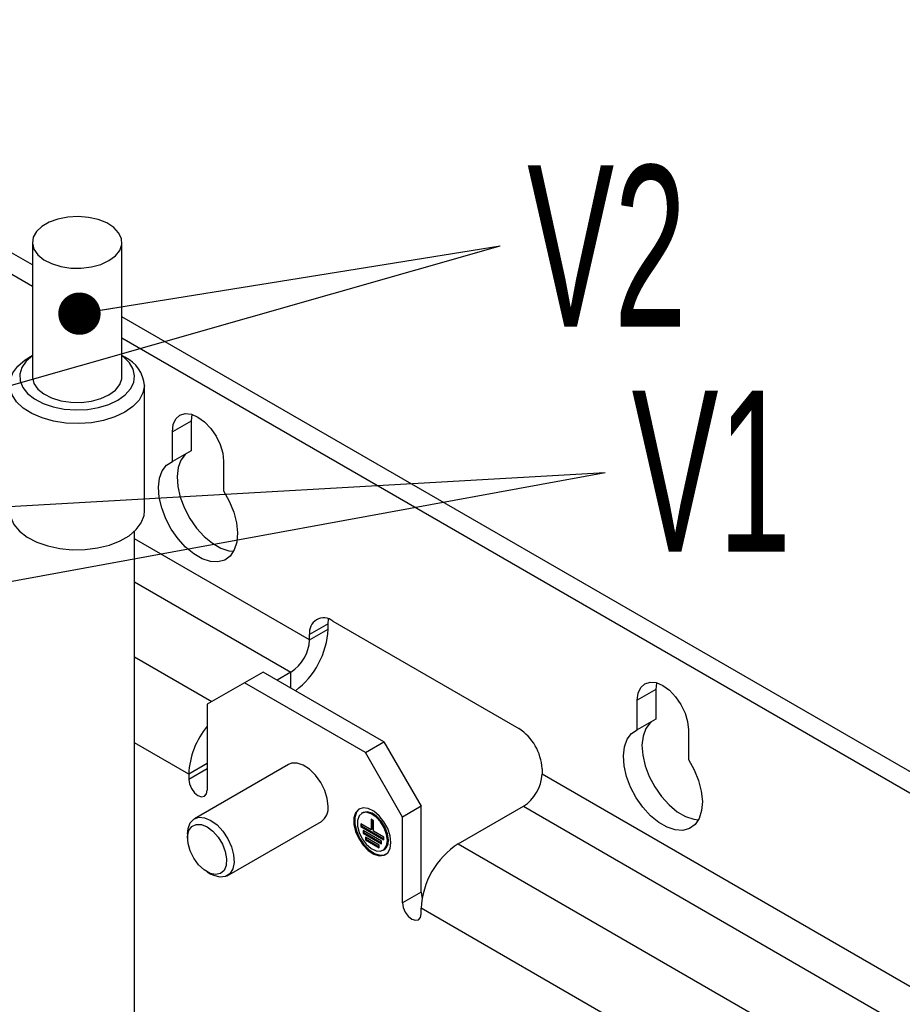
# Model space of a CAD drawing. Header units: millimetres. Extents: x 16 to 577, y 6 to 416.
# Tile 66 of 119: x 382 to 402, y 334 to 356. Entities that reach past the tile are written whole.
import ezdxf

# ---------------------------------------------------------------- set-up
doc = ezdxf.new("R2010")
doc.units = ezdxf.units.MM
doc.layers.add('SLD-0', color=7, linetype='Continuous')
doc.styles.add('SLDTEXTSTYLE0', font='TXT', dxfattribs={"width": 0.605})
doc.dimstyles.new('SLDDIMSTYLE3', dxfattribs={"dimtxt": 0.18, "dimasz": 0.92, "dimexe": 0, "dimexo": 0.0625, "dimgap": 0, "dimtad": 0, "dimtih": 1, "dimtoh": 1, "dimdec": 0, "dimrnd": 1e-09, "dimzin": 0, "dimdsep": 46, "dimtxsty": 'Standard', "dimblk1": 'DOT', "dimblk2": 'DOT', "dimsah": 1, "dimcen": 0.09, "dimadec": 0, "dimazin": 0, "dimtfac": 0.92, "dimtdec": 0, "dimtofl": 0, "dimtmove": 0, "dimatfit": 3, "dimldrblk": 'DOT', "dimfxl": 1, "dimfrac": 2, "dimtolj": 1, "dimtzin": 0, "dimarcsym": 0})

# ---------------------------------------------------------------- blocks, each defined once
blk = doc.blocks.new('SW_NOTE_0_4')
at = {"layer": 'SLD-0', "color": 0, "insert": (0.588, 1.744), "char_height": 3.5, "attachment_point": 1, "style": 'SLDTEXTSTYLE0'}
blk.add_mtext('V2', dxfattribs=at)
blk = doc.blocks.new('_Dot')
at = {"color": 0, "linetype": 'ByBlock', "lineweight": -2}
blk.add_line((-0.5, 0), (-1, 0), dxfattribs=at)
at = {"color": 0, "linetype": 'ByBlock', "const_width": 0.5}
blk.add_lwpolyline([(-0.25, 0, 1), (0.25, 0, 1)], format="xyb", close=True, dxfattribs=at)
blk = doc.blocks.new('SW_NOTE_0_5')
at = {"layer": 'SLD-0', "color": 0, "insert": (0.576, 1.777), "char_height": 3.5, "attachment_point": 1, "style": 'SLDTEXTSTYLE0'}
blk.add_mtext('V1', dxfattribs=at)

msp = doc.modelspace()

# ---------------------------------------------------------------- linework, layer by layer
at = {"color": 7, "linetype": 'Continuous', "lineweight": 25}
for p, q in [((382.6117, 350.5342), (373.3823, 355.8622)), ((382.6117, 350.0677), (372.9783, 355.6289)), ((382.6117, 351.0245), (382.6117, 348.1083)), ((384.558, 348.1083), (384.558, 351.0245)), ((413.1183, 332.9231), (384.558, 349.4106)), ((413.1183, 332.4566), (384.558, 348.9441)), ((382.6117, 348.567), (382.5493, 348.5309)), ((384.6205, 348.5309), (384.558, 348.567)), ((385.0492, 345.1921), (385.0492, 347.9333)), ((386.0598, 347.1439), (385.6557, 346.9106)), ((386.0764, 347.2901), (386.0598, 347.1439)), ((386.0598, 347.1439), (386.0598, 346.5001)), ((385.6557, 346.2668), (385.6557, 346.9106)), ((386.0598, 346.5001), (385.6557, 346.2668)), ((386.7669, 346.2692), (386.7669, 345.6253)), ((384.8349, 329.7374), (384.8349, 344.7518)), ((388.6356, 342.3908), (384.8349, 344.5849)), ((384.8349, 343.6518), (388.2316, 341.6909)), ((389.0397, 342.7407), (388.6356, 342.5074)), ((389.0397, 342.7407), (389.0483, 342.8426)), ((389.0397, 342.624), (389.0397, 342.7407)), ((389.1407, 342.7991), (393.1813, 340.4665)), ((388.6356, 342.3908), (389.0397, 342.624)), ((388.6356, 342.3908), (388.6356, 342.5074)), ((384.8349, 342.019), (386.5142, 341.0495)), ((387.6255, 341.6912), (387.2214, 341.4579)), ((390.2519, 340.175), (387.6255, 341.6912)), ((388.2316, 341.6909), (387.9288, 341.5161)), ((388.2316, 341.3413), (388.2316, 341.6909)), ((387.2214, 341.4579), (386.4133, 340.9913)), ((389.8478, 339.9418), (387.2214, 341.4579)), ((396.1779, 341.4586), (396.1613, 341.3124)), ((396.1613, 341.3124), (395.7572, 341.0791)), ((396.1613, 341.3124), (396.1613, 340.6686)), ((386.4133, 340.9913), (386.4133, 339.1249)), ((395.7572, 340.4353), (395.7572, 341.0791)), ((396.1613, 340.6686), (395.7572, 340.4353)), ((396.8684, 340.4377), (396.8684, 339.7939)), ((386.0092, 339.4748), (384.8349, 340.1527)), ((389.8478, 339.9418), (390.2519, 340.175)), ((390.2519, 340.175), (391.06, 338.7753)), ((390.656, 338.542), (389.8478, 339.9418)), ((386.4133, 339.7081), (386.0092, 339.4748)), ((388.1775, 339.6854), (386.133, 338.5051)), ((386.4133, 339.5914), (386.0092, 339.3582)), ((386.0092, 339.4748), (386.0092, 339.3582)), ((393.6864, 339.5917), (393.6864, 339.475)), ((408.7747, 330.7648), (393.6864, 339.475)), ((389.7874, 338.635), (389.7672, 338.6233)), ((391.06, 338.7753), (390.656, 338.542)), ((391.06, 336.9089), (391.06, 338.7753)), ((391.8681, 337.9588), (393.2823, 338.7752)), ((393.2823, 338.7752), (408.7747, 329.8316)), ((386.8472, 337.2679), (388.8917, 338.4482)), ((389.9741, 338.2649), (389.7468, 338.3962)), ((389.7468, 338.3962), (389.7468, 338.3378)), ((389.767, 338.3845), (389.767, 338.3495)), ((390.0246, 338.4691), (389.9741, 338.4982)), ((389.9741, 338.4982), (389.9741, 338.2649)), ((389.9943, 338.4866), (389.9943, 338.2766)), ((390.0246, 338.2358), (390.0246, 338.4691)), ((390.656, 336.6757), (390.656, 338.542)), ((385.985, 338.178), (385.985, 338.0847)), ((389.767, 338.3495), (389.7468, 338.3378)), ((389.7468, 338.3378), (390.2519, 338.0463)), ((389.767, 338.3495), (390.2519, 338.0696)), ((390.2014, 338.0171), (389.7973, 338.2503)), ((389.7973, 338.2503), (389.7973, 338.192)), ((389.8175, 338.2037), (389.7973, 338.192)), ((389.7973, 338.192), (390.2014, 337.9588)), ((389.8175, 338.2387), (389.8175, 338.2037)), ((389.8175, 338.2037), (390.2014, 337.9821)), ((389.9943, 338.2766), (389.9741, 338.2649)), ((390.2519, 338.1046), (390.0246, 338.2358)), ((390.1509, 337.9296), (389.8478, 338.1045)), ((389.8478, 338.1045), (389.8478, 338.0462)), ((389.868, 338.0579), (389.8478, 338.0462)), ((389.8478, 338.0462), (390.1509, 337.8713)), ((389.868, 338.0929), (389.868, 338.0579)), ((389.868, 338.0579), (390.1509, 337.8946)), ((390.1509, 337.8713), (390.1509, 337.9296)), ((390.2014, 337.9588), (390.2014, 338.0171)), ((390.2519, 338.0463), (390.2519, 338.1046)), ((391.8681, 337.9588), (403.5374, 331.2222)), ((390.2315, 337.8191), (390.2517, 337.8308)), ((386.4092, 337.3499), (386.49, 337.3033)), ((391.06, 336.9089), (390.656, 336.6757)), ((391.06, 336.4424), (391.06, 336.5591)), ((401.7192, 330.4056), (391.06, 336.5591))]:
    msp.add_line(p, q, dxfattribs=at)
at = {"color": 7, "linetype": 'Continuous', "lineweight": 25, "flags": 128}
for points in [[(383.6081, 351.5861), (383.3831, 351.5741), (383.169, 351.5324), (382.9773, 351.4633), (382.8184, 351.3706), (382.7008, 351.2592), (382.6308, 351.1352), (382.6123, 351.0052), (382.6462, 350.8762), (382.7308, 350.7553), (382.8613, 350.6488), (383.0309, 350.5626), (383.2303, 350.5013), (383.4489, 350.4682), (383.6748, 350.4651), (383.8958, 350.4922), (384.1001, 350.5479), (384.2766, 350.6293), (384.4158, 350.7321), (384.5102, 350.8506), (384.5548, 350.9785), (384.547, 351.1088), (384.4874, 351.2346), (384.3791, 351.3491), (384.228, 351.4461), (384.0422, 351.5204), (383.8318, 351.5679), (383.6081, 351.5861)], [(385.0488, 347.9131), (385.0157, 347.7536), (384.9309, 347.6005), (384.7975, 347.4595), (384.6202, 347.3355), (384.4056, 347.2332), (384.1612, 347.1562), (383.8961, 347.1073), (383.6197, 347.0882), (383.342, 347.0997), (383.0731, 347.1413), (382.8227, 347.2115), (382.5999, 347.3078), (382.4126, 347.4267), (382.2678, 347.564), (382.1705, 347.7145), (382.1243, 347.873), (382.131, 348.0337), (382.1901, 348.1907), (382.2997, 348.3384), (382.4558, 348.4715), (382.5493, 348.5309)], [(382.6117, 348.5612), (382.4761, 348.4414), (382.3826, 348.3057), (382.3384, 348.162), (382.3451, 348.016), (382.4027, 347.8739), (382.5086, 347.7413), (382.6586, 347.6237), (382.8465, 347.526), (383.0647, 347.4521), (383.3041, 347.4051), (383.5551, 347.3869)], [(383.5551, 347.3869), (383.8072, 347.3982), (384.0503, 347.4385), (384.2743, 347.5063), (384.4701, 347.5988), (384.6296, 347.7121), (384.7464, 347.8416), (384.8156, 347.982), (384.8344, 348.1276), (384.8021, 348.2724), (384.7199, 348.4105), (384.5913, 348.5362), (384.558, 348.5612)], [(382.6117, 348.1083), (382.6123, 348.089), (382.6462, 347.96), (382.7308, 347.8391), (382.8613, 347.7326), (383.0309, 347.6464), (383.2303, 347.5851), (383.4489, 347.552), (383.6748, 347.5489), (383.8958, 347.5759), (384.1001, 347.6317), (384.2766, 347.7131), (384.4158, 347.8159), (384.5102, 347.9344), (384.5548, 348.0622), (384.558, 348.1083)], [(385.6557, 346.9106), (385.6746, 347.0657), (385.7301, 347.1884), (385.8184, 347.2703), (385.9335, 347.3059), (386.0675, 347.2926), (386.2113, 347.2315), (386.3551, 347.1266), (386.4891, 346.9851), (386.6041, 346.8168), (386.6924, 346.6329), (386.7479, 346.4461), (386.7669, 346.2692)], [(385.9608, 346.4429), (385.9345, 346.4205), (385.8396, 346.2963), (385.7795, 346.133), (385.7569, 345.9379), (385.7726, 345.7198), (385.8261, 345.4884), (385.915, 345.2541), (386.0351, 345.0274), (386.1813, 344.8184), (386.3469, 344.6365), (386.5245, 344.4899), (386.7062, 344.385), (386.8838, 344.3266), (386.9858, 344.315)], [(386.7669, 345.6253), (386.8922, 345.4011), (386.987, 345.1674), (387.0471, 344.9347), (387.0698, 344.7135), (387.054, 344.5136), (387.0005, 344.344), (386.9117, 344.2122), (386.7915, 344.1243), (386.6453, 344.084), (386.4797, 344.0933), (386.3021, 344.1517), (386.1204, 344.2566), (385.9428, 344.4033), (385.7772, 344.5852), (385.6311, 344.7942), (385.5109, 345.0209), (385.4221, 345.2552), (385.3686, 345.4865), (385.3528, 345.7047), (385.3755, 345.8997), (385.4356, 346.063), (385.5304, 346.1872), (385.6557, 346.2668)], [(382.1206, 345.1921), (382.1409, 345.0519), (382.2129, 344.8967), (382.3345, 344.7521), (382.5013, 344.6235), (382.7073, 344.5154), (382.945, 344.4317), (383.2058, 344.3756), (383.4804, 344.3489), (383.7587, 344.3527), (384.0307, 344.3869), (384.2866, 344.4501), (384.5171, 344.5402), (384.714, 344.6538), (384.87, 344.7869), (384.9796, 344.9346), (385.0388, 345.0917), (385.0492, 345.1921)], [(395.7572, 341.0791), (395.7762, 341.2343), (395.8317, 341.357), (395.9199, 341.4389), (396.035, 341.4744), (396.169, 341.4611), (396.3128, 341.4), (396.4566, 341.2951), (396.5906, 341.1537), (396.7057, 340.9853), (396.794, 340.8014), (396.8495, 340.6147), (396.8684, 340.4377)], [(396.0623, 340.6114), (396.036, 340.589), (395.9412, 340.4648), (395.8811, 340.3015), (395.8584, 340.1064), (395.8742, 339.8883), (395.9276, 339.6569), (396.0165, 339.4227), (396.1367, 339.1959), (396.2828, 338.987), (396.4484, 338.8051), (396.626, 338.6584), (396.8077, 338.5535), (396.9853, 338.4951), (397.0873, 338.4835)], [(396.8684, 339.7939), (396.9937, 339.5696), (397.0885, 339.3359), (397.1486, 339.1032), (397.1713, 338.882), (397.1555, 338.6821), (397.102, 338.5125), (397.0132, 338.3807), (396.893, 338.2928), (396.7469, 338.2526), (396.5813, 338.2618), (396.4036, 338.3202), (396.222, 338.4251), (396.0444, 338.5718), (395.8788, 338.7537), (395.7326, 338.9627), (395.6124, 339.1894), (395.5236, 339.4237), (395.4701, 339.6551), (395.4543, 339.8732), (395.477, 340.0682), (395.5371, 340.2315), (395.6319, 340.3558), (395.7572, 340.4353)], [(389.0397, 338.7752), (389.021, 338.9434), (388.9662, 339.1207), (388.8794, 339.294), (388.767, 339.4505), (388.6374, 339.5785), (388.5002, 339.6685), (388.3655, 339.714), (388.2434, 339.7114), (388.1775, 339.6854)], [(386.0092, 339.3582), (386.0246, 339.26), (386.0684, 339.159), (386.134, 339.0706), (386.2113, 339.0082), (386.2886, 338.9814), (386.3541, 338.9941), (386.3979, 339.0445), (386.4133, 339.1249)], [(390.4034, 337.9879), (390.3855, 338.1358), (390.3332, 338.2913), (390.2513, 338.4406), (390.147, 338.5703), (390.0295, 338.6691), (389.9094, 338.728), (389.7973, 338.7419), (389.7032, 338.7096), (389.6353, 338.6338), (389.5998, 338.5214), (389.5998, 338.3823), (389.6353, 338.2289), (389.7032, 338.0748), (389.7973, 337.9337), (389.9094, 337.8182), (390.0295, 337.7385), (390.147, 337.7016), (390.2513, 337.711), (390.3332, 337.7656), (390.3855, 337.8608), (390.4034, 337.9879)], [(389.7239, 338.7216), (389.7234, 338.7212), (389.6555, 338.6455), (389.62, 338.5331), (389.62, 338.394), (389.6555, 338.2406), (389.7234, 338.0865), (389.8175, 337.9454), (389.9296, 337.8299), (390.0498, 337.7501), (390.1672, 337.7133), (390.2715, 337.7226), (390.295, 337.7325)], [(390.3277, 338.0317), (390.3099, 338.165), (390.2584, 338.3045), (390.1789, 338.4349), (390.0799, 338.5422), (389.9722, 338.6147), (389.8675, 338.6445), (389.777, 338.6285), (389.7106, 338.5683), (389.6755, 338.4705), (389.6755, 338.3457), (389.7106, 338.2074), (389.777, 338.0706), (389.8675, 337.9502), (389.9722, 337.859), (390.0799, 337.8072), (390.1789, 337.8002), (390.2584, 337.8388), (390.3099, 337.9189), (390.3277, 338.0317)], [(390.3479, 338.0433), (390.3301, 338.1767), (390.2786, 338.3162), (390.1991, 338.4466), (390.1001, 338.5538), (389.9924, 338.6263), (389.8877, 338.6562), (389.7972, 338.6401), (389.7874, 338.635)], [(385.985, 338.178), (385.9956, 338.2906), (386.0416, 338.4137), (386.121, 338.4977), (386.2277, 338.5363), (386.3538, 338.5268), (386.4901, 338.4697)], [(386.4093, 338.3297), (386.5343, 338.2358), (386.6483, 338.1066), (386.741, 337.9538), (386.8042, 337.7908), (386.8323, 337.6322), (386.8229, 337.492), (386.7767, 337.3828), (386.6978, 337.3141), (386.5934, 337.2921), (386.4725, 337.3189), (386.346, 337.3919), (386.2252, 337.5047), (386.1207, 337.6473), (386.0418, 337.807), (385.9956, 337.9696), (385.9862, 338.1207), (386.0143, 338.2468), (386.0776, 338.3368), (386.1703, 338.3826), (386.2842, 338.3802), (386.4093, 338.3297)], [(386.4901, 338.4697), (386.6263, 338.3694), (386.7525, 338.2333), (386.8592, 338.0715), (386.9385, 337.8959), (386.9846, 337.7197), (386.994, 337.5558), (386.966, 337.4164), (386.9027, 337.3119), (386.8088, 337.25), (386.6913, 337.2354), (386.5589, 337.269), (386.49, 337.3033)], [(391.06, 336.9089), (391.0754, 336.8108), (391.0823, 336.7896)], [(390.656, 336.6757), (390.6713, 336.5775), (390.7151, 336.4765), (390.7807, 336.3881), (390.858, 336.3257), (390.9353, 336.2989), (391.0008, 336.3116), (391.0446, 336.362), (391.06, 336.4424)]]:
    msp.add_lwpolyline(points, dxfattribs=at)
at = {"color": 7, "linetype": 'Continuous', "lineweight": 25}
for centre, radius, start, end in [((384.3083, 347.8572), 0.7425, 4.32276, 65.14297), ((388.9436, 342.5574), 0.3119, 50.79671, 189.21404), ((387.2623, 342.7119), 1.7796, 306.75634, 357.17132), ((387.7584, 342.4307), 0.8782, 302.60548, 357.39452), ((387.7646, 339.3929), 1.7572, 140.26137, 177.32727), ((392.5898, 339.5418), 1.0977, 2.60548, 57.39452), ((392.8091, 339.5149), 0.8782, 302.60548, 357.39452), ((388.6856, 338.7384), 0.356, 305.37932, 5.93286), ((390.1263, 338.0156), 0.2233, 304.16563, 7.14655), ((392.8145, 336.4792), 1.7563, 122.60548, 177.39452)]:
    msp.add_arc(centre, radius, start, end, dxfattribs=at)

# ---------------------------------------------------------------- block references
at = {"layer": 'SLD-0'}
for name, p in [('SW_NOTE_0_4', (392.7773, 350.9511)), ('SW_NOTE_0_5', (395.0582, 346.0291))]:
    msp.add_blockref(name, p, dxfattribs=at)

# ---------------------------------------------------------------- leaders
for points in [[(379.3717, 347.1286), (392.7773, 350.9511)], [(383.6356, 349.4766), (392.7773, 350.9511)], [(370.3707, 341.5049), (395.0582, 346.0291)], [(374.907, 344.8763), (395.0582, 346.0291)]]:
    msp.add_leader(points, dimstyle='SLDDIMSTYLE3', dxfattribs=at)

doc.saveas('drawing.dxf')
